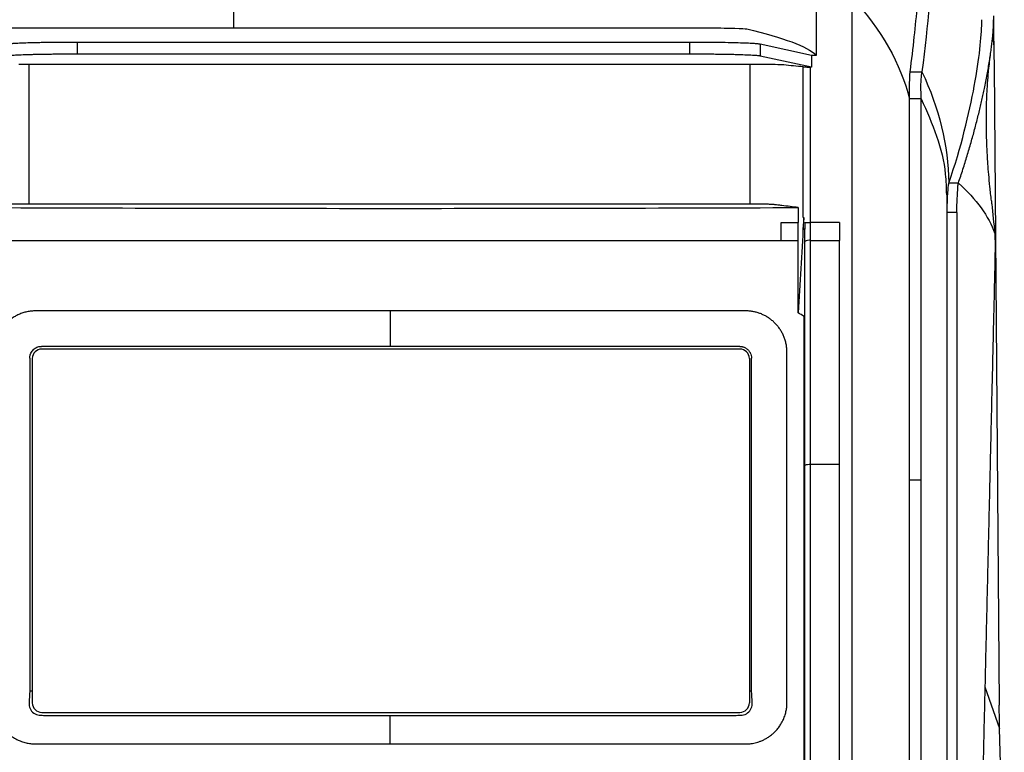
# Model space of a CAD drawing. Header units: millimetres. Extents: x -508 to 796, y -404 to 760.
# Tile 74 of 116: x 212 to 295, y 177 to 239. Entities that reach past the tile are written whole.
import ezdxf

# ---------------------------------------------------------------- set-up
doc = ezdxf.new("R2010")
doc.units = ezdxf.units.MM

msp = doc.modelspace()

# ---------------------------------------------------------------- linework, layer by layer
at = {"color": 7, "linetype": 'Continuous', "lineweight": 25}
for p, q in [((230.324, 237.848), (230.324, 240.74)), ((230.324, 237.848), (232.324, 237.848)), ((232.324, 237.848), (270.711, 237.848)), ((217.055, 236.658), (268.88, 236.658)), ((217.055, 236.658), (217.055, 235.658)), ((268.88, 235.658), (268.88, 236.658)), ((274.818, 236.495), (279.175, 235.55)), ((274.818, 236.495), (274.818, 235.495)), ((217.055, 235.658), (268.88, 235.658)), ((294.591, 235.725), (294.6, 234.615)), ((274.818, 235.495), (279.175, 234.55)), ((279.175, 235.55), (279.577, 235.55)), ((213.001, 222.958), (213.001, 234.758)), ((273.988, 234.758), (213.001, 234.758)), ((273.988, 222.958), (273.988, 234.758)), ((279.175, 234.543), (279.038, 234.543)), ((287.504, 234.134), (288.504, 234.134)), ((294.6, 234.615), (295.041, 180.579)), ((288.442, 231.841), (287.442, 231.841)), ((290.642, 212.284), (290.639, 223.751)), ((273.988, 222.958), (213.001, 222.958)), ((278.471, 221.823), (278.505, 221.823)), ((278.516, 221.823), (278.505, 221.823)), ((291.442, 222.235), (290.642, 222.235)), ((278.59, 220.823), (278.452, 220.823)), ((278.59, 219.802), (278.59, 220.824)), ((281.54, 221.386), (279.09, 221.386)), ((279.09, 219.886), (281.54, 219.886)), ((243.538, 210.923), (214.049, 210.923)), ((273.107, 210.691), (214.067, 210.691)), ((273.089, 210.923), (243.538, 210.923)), ((213.049, 209.923), (213.049, 181.771)), ((213.267, 209.891), (213.267, 180.771)), ((273.907, 209.891), (273.907, 180.771)), ((274.089, 181.771), (274.089, 209.923)), ((281.54, 200.919), (279.09, 200.919)), ((287.442, 199.64), (288.442, 199.64)), ((213.267, 181.771), (213.049, 181.771)), ((274.089, 181.771), (273.907, 181.771)), ((214.067, 179.971), (273.107, 179.971)), ((295.468, 162.698), (295.07, 178.604))]:
    msp.add_line(p, q, dxfattribs=at)
at = {"color": 250, "linetype": 'Continuous', "lineweight": 25}
msp.add_line((293.827, 182.119), (295.07, 178.604), dxfattribs=at)
at = {"color": 7, "linetype": 'Continuous', "lineweight": 25}
for centre, radius, start, end in [((278.968, 219.074), 0.82, 81.48027, 117.48066), ((214.067, 209.891), 0.8, 90, 180), ((273.107, 209.891), 0.8, 0, 90), ((278.967, 199.92), 1.007, 82.99447, 111.99248), ((214.067, 180.771), 0.8, 180, 270), ((273.107, 180.771), 0.8, 270, 0)]:
    msp.add_arc(centre, radius, start, end, dxfattribs=at)
for points, knots in [([(287.504, 234.134), (287.772, 236.192), (287.971, 238.064), (288.263, 241.477), (288.543, 246.093), (288.497, 249.33), (288.497, 251.004)], [0, 0, 0, 0, 0.25, 0.25, 0.5, 1, 1, 1, 1]), ([(291.585, 224.734), (291.65, 224.929), (291.782, 225.318), (291.97, 225.896), (292.152, 226.47), (292.327, 227.039), (292.496, 227.604), (292.658, 228.163), (292.813, 228.716), (292.962, 229.263), (293.103, 229.803), (293.239, 230.335), (293.367, 230.859), (293.489, 231.374), (293.604, 231.881), (293.713, 232.377), (293.824, 232.908), (293.936, 233.471), (294.046, 234.058), (294.146, 234.627), (294.235, 235.175), (294.314, 235.701), (294.382, 236.203), (294.439, 236.679), (294.487, 237.127), (294.523, 237.546), (294.55, 237.937), (294.559, 238.168), (294.563, 238.284)], [0, 0, 0, 0, 0.031873, 0.063902, 0.096089, 0.128432, 0.160933, 0.193591, 0.226407, 0.25938, 0.292512, 0.325802, 0.35925, 0.392857, 0.426623, 0.460547, 0.494631, 0.538499, 0.582781, 0.627478, 0.672588, 0.718114, 0.764055, 0.810412, 0.857185, 0.904374, 0.951979, 1, 1, 1, 1]), ([(294.563, 238.284), (294.564, 238.329), (294.567, 238.42), (294.568, 238.504), (294.568, 238.546)], [0, 0, 0, 0, 0.49885, 1, 1, 1, 1]), ([(294.567, 238.886), (294.566, 238.318), (294.565, 237.32), (294.571, 236.386), (294.573, 235.983)], [0, 0, 0, 0, 0.56903, 1, 1, 1, 1]), ([(188.933, 237.848), (189.266, 237.848), (189.599, 237.848), (192.109, 237.848), (196.464, 237.848), (209.928, 237.848), (221.215, 237.848), (230.324, 237.848)], [3.331036, 3.331036, 3.331036, 3.331036, 3.380178, 3.380178, 3.70156, 4.022942, 5.367207, 5.367207, 5.367207, 5.367207]), ([(270.711, 237.848), (271.428, 237.848), (272.143, 237.84), (273.222, 237.81), (273.587, 237.788), (273.683, 237.766)], [0, 0, 0, 0, 0.5, 0.5, 1, 1, 1, 1]), ([(211.102, 236.492), (211.114, 236.494), (211.136, 236.499), (211.181, 236.507), (211.235, 236.514), (211.298, 236.521), (211.37, 236.529), (211.452, 236.536), (211.543, 236.543), (211.644, 236.55), (211.881, 236.565), (212.323, 236.586), (212.958, 236.607), (213.535, 236.622), (214.004, 236.632), (214.496, 236.64), (214.966, 236.646), (215.407, 236.65), (215.811, 236.654), (216.221, 236.656), (216.637, 236.657), (216.915, 236.658), (217.055, 236.658)], [0, 0, 0, 0, 0.028047, 0.055938, 0.083716, 0.111427, 0.139117, 0.166831, 0.194616, 0.222515, 0.250575, 0.376224, 0.501932, 0.566774, 0.631679, 0.695414, 0.759213, 0.807597, 0.855633, 0.903555, 0.951599, 1, 1, 1, 1]), ([(268.88, 236.658), (268.966, 236.658), (269.137, 236.658), (269.393, 236.657), (269.647, 236.656), (269.899, 236.655), (270.149, 236.653), (270.398, 236.652), (270.644, 236.649), (271.15, 236.644), (271.89, 236.633), (272.776, 236.613), (273.535, 236.589), (274.021, 236.567), (274.319, 236.548), (274.491, 236.536), (274.632, 236.522), (274.745, 236.509), (274.793, 236.5), (274.818, 236.495)], [0, 0, 0, 0, 0.030107, 0.060053, 0.089892, 0.119679, 0.149468, 0.179315, 0.209275, 0.239402, 0.366235, 0.493146, 0.617819, 0.742566, 0.794323, 0.845665, 0.896871, 0.948223, 1, 1, 1, 1]), ([(294.472, 237.056), (294.487, 236.978), (294.574, 236.52), (294.584, 236.086), (294.591, 235.725)], [0, 0, 0, 0, 0.170228, 1, 1, 1, 1]), ([(211.102, 235.492), (211.114, 235.494), (211.137, 235.499), (211.185, 235.507), (211.244, 235.515), (211.315, 235.523), (211.397, 235.531), (211.492, 235.539), (211.599, 235.547), (211.84, 235.563), (212.292, 235.585), (212.922, 235.606), (213.474, 235.62), (213.889, 235.629), (214.323, 235.637), (214.771, 235.643), (215.228, 235.648), (215.689, 235.652), (216.149, 235.655), (216.604, 235.657), (216.906, 235.658), (217.055, 235.658)], [0, 0, 0, 0, 0.028836, 0.058103, 0.087785, 0.117862, 0.148314, 0.179118, 0.21025, 0.241681, 0.370045, 0.499871, 0.557955, 0.615835, 0.673312, 0.730196, 0.786307, 0.84148, 0.895569, 0.948445, 1, 1, 1, 1]), ([(268.88, 235.658), (268.963, 235.658), (269.129, 235.658), (269.379, 235.657), (269.632, 235.656), (269.887, 235.655), (270.142, 235.653), (270.399, 235.651), (270.655, 235.649), (270.91, 235.646), (271.163, 235.643), (271.413, 235.64), (271.659, 235.636), (271.901, 235.632), (272.138, 235.627), (272.368, 235.622), (272.591, 235.617), (272.999, 235.606), (273.58, 235.587), (274.071, 235.564), (274.367, 235.545), (274.525, 235.533), (274.652, 235.52), (274.752, 235.508), (274.796, 235.499), (274.818, 235.495)], [0, 0, 0, 0, 0.028896, 0.058213, 0.087935, 0.118043, 0.148516, 0.179331, 0.210465, 0.241891, 0.273581, 0.305506, 0.337635, 0.369936, 0.402376, 0.434921, 0.467537, 0.500188, 0.620664, 0.758137, 0.808274, 0.857623, 0.906083, 0.953568, 1, 1, 1, 1]), ([(294.376, 223.236), (294.332, 223.641), (294.243, 224.467), (294.15, 225.477), (294.082, 226.364), (294.037, 227.083), (294.002, 227.762), (293.977, 228.362), (293.959, 228.998), (293.949, 229.652), (293.949, 230.376), (293.959, 231.086), (293.978, 231.731), (294.002, 232.27), (294.026, 232.718), (294.054, 233.163), (294.092, 233.673), (294.148, 234.302), (294.221, 234.995), (294.283, 235.46), (294.314, 235.689)], [0, 0, 0, 0, 0.0621965, 0.1270062, 0.1936493, 0.2593136, 0.3163177, 0.3638548, 0.4053731, 0.4578125, 0.5165451, 0.5798918, 0.6358814, 0.6837581, 0.723133, 0.7577937, 0.8036752, 0.8614, 0.9317423, 1, 1, 1, 1]), ([(278.47, 234.556), (278.51, 234.553), (278.585, 234.549), (278.787, 234.544), (278.911, 234.543), (279.038, 234.543)], [0, 0, 0, 0, 0.5, 0.5, 1, 1, 1, 1]), ([(287.442, 231.841), (287.442, 231.867), (287.442, 231.937), (287.443, 232.068), (287.444, 232.242), (287.446, 232.425), (287.449, 232.665), (287.454, 232.943), (287.461, 233.255), (287.468, 233.497), (287.475, 233.671), (287.481, 233.804), (287.487, 233.933), (287.495, 234.054), (287.501, 234.107), (287.504, 234.134)], [0, 0, 0, 0, 0.023968, 0.065454, 0.124492, 0.192189, 0.249978, 0.374924, 0.499719, 0.624742, 0.691968, 0.749847, 0.833505, 0.916971, 1, 1, 1, 1]), ([(290.655, 223.005), (290.656, 223.029), (290.661, 223.336), (290.687, 223.801), (290.727, 224.433), (290.765, 224.634), (290.784, 224.734)], [0, 0, 0, 0, 0.0284344, 0.3520479, 0.6763041, 1, 1, 1, 1]), ([(294.368, 223.281), (294.382, 223.167), (294.48, 222.329), (294.576, 221.332), (294.66, 220.471)], [0, 0, 0, 0, 0.1365929, 1, 1, 1, 1]), ([(213.001, 222.958), (212.63, 222.958), (212.262, 222.954), (211.604, 222.94), (211.323, 222.93), (211.019, 222.911), (210.94, 222.904), (210.818, 222.89), (210.759, 222.883), (210.585, 222.862), (210.478, 222.848), (209.936, 222.777), (209.502, 222.72), (209.068, 222.663)], [0, 0, 0, 0, 0.125, 0.125, 0.25, 0.25, 0.3125, 0.3125, 0.375, 0.375, 0.5, 0.5, 1, 1, 1, 1]), ([(209.068, 222.663), (220.524, 222.617), (232.04, 222.593), (249.317, 222.593), (255.075, 222.599), (266.572, 222.622), (272.316, 222.64), (278.045, 222.663)], [0, 0, 0, 0, 0.5, 0.5, 0.75, 0.75, 1, 1, 1, 1]), ([(278.045, 222.663), (277.582, 222.72), (277.118, 222.777), (276.54, 222.848), (276.425, 222.862), (276.241, 222.883), (276.178, 222.89), (276.082, 222.901), (276.048, 222.904), (275.967, 222.911), (275.922, 222.914), (275.771, 222.924), (275.65, 222.929), (275.377, 222.939), (275.227, 222.944), (274.733, 222.954), (274.361, 222.958), (273.988, 222.958)], [0, 0, 0, 0, 0.5, 0.5, 0.625, 0.625, 0.6875, 0.6875, 0.71875, 0.71875, 0.75, 0.75, 0.8125, 0.8125, 0.875, 0.875, 1, 1, 1, 1]), ([(278.045, 222.663), (278.045, 222.396), (278.045, 222.13), (278.045, 221.863), (278.045, 221.704), (278.046, 221.545), (278.046, 221.386)], [0.012747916, 0.012747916, 0.012747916, 0.012747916, 0.01356121, 0.01356121, 0.01356121, 0.014046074, 0.014046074, 0.014046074, 0.014046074]), ([(291.442, 222.235), (291.442, 221.783), (291.442, 220.805), (291.442, 219.224), (291.442, 217.418), (291.442, 215.387), (291.442, 213.13), (291.442, 210.647), (291.442, 207.938), (291.442, 205.003), (291.442, 201.841), (291.442, 198.451), (291.442, 194.834), (291.442, 190.99), (291.442, 186.917), (291.442, 182.616), (291.442, 178.086), (291.442, 173.327), (291.442, 170.078), (291.442, 168.415)], [0, 0, 0, 0, 0.025324, 0.054836, 0.088535, 0.126422, 0.168497, 0.214759, 0.265209, 0.319846, 0.37867, 0.441681, 0.50888, 0.580265, 0.655837, 0.735597, 0.819544, 0.907678, 1, 1, 1, 1]), ([(278.046, 219.885), (278.046, 220.109), (278.046, 220.333), (278.046, 220.556), (278.046, 220.695), (278.046, 220.833), (278.046, 220.971), (278.046, 221.109), (278.046, 221.247), (278.046, 221.386)], [0, 0, 0, 0, 0.000681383, 0.000681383, 0.000681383, 0.001102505, 0.001102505, 0.001102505, 0.001523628, 0.001523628, 0.001523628, 0.001523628]), ([(278.591, 221.386), (278.594, 221.386), (278.599, 221.386), (278.62, 221.386), (278.652, 221.386), (278.694, 221.386), (278.747, 221.386), (278.826, 221.386), (278.94, 221.386), (279.04, 221.386), (279.09, 221.386)], [0, 0, 0, 0, 0.102896, 0.201664, 0.298649, 0.396328, 0.497124, 0.603249, 0.801766, 1, 1, 1, 1]), ([(281.54, 221.386), (281.54, 221.136), (281.54, 220.636), (281.54, 220.136), (281.54, 219.886)], [0, 0, 0, 0, 0.4998678, 1, 1, 1, 1]), ([(210.49, 219.886), (221.473, 219.886), (238.35, 219.886), (260.415, 219.886), (271.421, 219.886), (276.587, 219.886)], [0.879721, 0.879721, 0.879721, 0.879721, 19.113984, 28.770805, 37.346563, 37.346563, 37.346563, 37.346563]), ([(294.66, 220.471), (294.661, 220.454), (294.664, 220.42), (294.668, 220.356), (294.672, 220.282), (294.675, 220.199), (294.679, 220.059), (294.683, 219.84), (294.685, 219.513), (294.684, 219.145), (294.68, 218.785), (294.676, 218.454), (294.67, 218.159), (294.666, 217.957), (294.664, 217.856)], [0, 0, 0, 0, 0.050762, 0.101042, 0.151027, 0.200904, 0.250864, 0.374622, 0.500033, 0.625296, 0.749204, 0.832326, 0.915633, 1, 1, 1, 1]), ([(278.59, 200.854), (278.59, 201.65), (278.59, 203.241), (278.59, 205.623), (278.59, 208), (278.59, 210.371), (278.59, 212.737), (278.59, 215.097), (278.59, 217.452), (278.59, 219.019), (278.59, 219.802)], [0, 0, 0, 0, 0.125741, 0.251265, 0.376575, 0.501674, 0.626563, 0.751245, 0.875723, 1, 1, 1, 1]), ([(294.664, 217.856), (294.641, 216.905), (294.597, 215.009), (294.531, 212.172), (294.465, 209.348), (294.399, 206.537), (294.333, 203.741), (294.268, 200.958), (294.203, 198.188), (294.139, 195.432), (294.074, 192.69), (294.011, 189.962), (293.947, 187.247), (293.884, 184.545), (293.821, 181.857), (293.758, 179.183), (293.696, 176.523), (293.634, 173.876), (293.572, 171.243), (293.53, 169.491), (293.51, 168.618)], [0, 0, 0, 0, 0.058034, 0.115773, 0.173215, 0.230364, 0.287218, 0.34378, 0.400049, 0.456028, 0.511716, 0.567115, 0.622225, 0.677048, 0.731585, 0.785835, 0.839801, 0.893483, 0.946883, 1, 1, 1, 1]), ([(213.549, 213.923), (213.487, 213.922), (213.363, 213.921), (213.179, 213.905), (212.997, 213.881), (212.817, 213.847), (212.641, 213.805), (212.466, 213.753), (212.295, 213.693), (212.128, 213.624), (211.965, 213.546), (211.806, 213.46), (211.651, 213.366), (211.501, 213.264), (211.356, 213.153), (211.216, 213.035), (211.082, 212.909), (210.954, 212.775), (210.833, 212.634), (210.719, 212.486), (210.612, 212.33), (210.512, 212.167), (210.421, 211.997), (210.338, 211.821), (210.265, 211.639), (210.201, 211.451), (210.147, 211.255), (210.104, 211.054), (210.073, 210.848), (210.053, 210.638), (210.05, 210.495), (210.049, 210.423)], [0, 0, 0, 0, 0.033965, 0.067492, 0.100727, 0.133813, 0.166836, 0.199789, 0.232658, 0.265432, 0.298139, 0.330852, 0.363643, 0.396578, 0.429676, 0.46292, 0.496292, 0.529785, 0.56347, 0.597443, 0.631802, 0.66659, 0.701721, 0.737087, 0.77273, 0.809093, 0.846115, 0.883677, 0.921741, 0.960454, 1, 1, 1, 1]), ([(243.538, 213.923), (242.912, 213.923), (241.661, 213.923), (239.785, 213.923), (237.908, 213.923), (236.032, 213.923), (234.157, 213.923), (232.282, 213.923), (230.407, 213.923), (228.532, 213.923), (226.658, 213.923), (224.784, 213.923), (222.911, 213.923), (221.038, 213.923), (219.165, 213.923), (217.292, 213.923), (215.42, 213.923), (214.173, 213.923), (213.549, 213.923)], [0, 0, 0, 0, 0.062514, 0.125018, 0.187514, 0.250003, 0.312488, 0.37497, 0.43745, 0.499931, 0.562414, 0.624901, 0.687394, 0.749894, 0.812402, 0.874922, 0.937454, 1, 1, 1, 1]), ([(273.589, 213.923), (272.964, 213.923), (271.714, 213.923), (269.838, 213.923), (267.961, 213.923), (266.085, 213.923), (264.208, 213.923), (262.33, 213.923), (260.453, 213.923), (258.575, 213.923), (256.696, 213.923), (254.818, 213.923), (252.939, 213.923), (251.059, 213.923), (249.179, 213.923), (247.299, 213.923), (245.419, 213.923), (244.165, 213.923), (243.538, 213.923)], [0, 0, 0, 0, 0.062546, 0.125078, 0.187598, 0.250106, 0.312606, 0.375099, 0.437585, 0.500068, 0.562549, 0.62503, 0.687511, 0.749996, 0.812486, 0.874982, 0.937486, 1, 1, 1, 1]), ([(277.089, 210.423), (277.088, 210.483), (277.086, 210.601), (277.072, 210.775), (277.051, 210.947), (277.021, 211.114), (276.984, 211.279), (276.939, 211.44), (276.887, 211.597), (276.829, 211.75), (276.765, 211.898), (276.694, 212.041), (276.617, 212.18), (276.535, 212.315), (276.447, 212.445), (276.354, 212.571), (276.256, 212.691), (276.153, 212.807), (276.047, 212.917), (275.936, 213.021), (275.822, 213.12), (275.703, 213.214), (275.581, 213.302), (275.455, 213.385), (275.326, 213.463), (275.193, 213.535), (275.059, 213.601), (274.922, 213.661), (274.782, 213.715), (274.64, 213.763), (274.495, 213.805), (274.348, 213.841), (274.199, 213.871), (274.048, 213.894), (273.896, 213.911), (273.743, 213.921), (273.64, 213.923), (273.589, 213.923)], [0, 0, 0, 0, 0.0327045, 0.0647722, 0.096326, 0.1274801, 0.158314, 0.1888228, 0.2189871, 0.2487907, 0.2782317, 0.307359, 0.3362331, 0.3649127, 0.3934499, 0.4218472, 0.4500756, 0.4781072, 0.5059157, 0.533505, 0.5609365, 0.5882781, 0.6155962, 0.6429496, 0.6703184, 0.6976353, 0.7248327, 0.7518464, 0.7789075, 0.8061702, 0.833582, 0.8610889, 0.8886397, 0.9162409, 0.943956, 0.9718526, 1, 1, 1, 1]), ([(278.54, 174.886), (278.54, 179.595), (278.54, 189.477), (278.54, 202.33), (278.54, 210.466), (278.54, 213.456)], [0.1320943, 0.1320943, 0.1320943, 0.1320943, 0.4192483, 0.735374, 0.9194054, 0.9194054, 0.9194054, 0.9194054]), ([(290.642, 168.415), (290.642, 174.415), (290.642, 186.415), (290.642, 201.239), (290.642, 210.037), (290.642, 212.877)], [0, 0, 0, 0, 0.403763, 0.80753, 1, 1, 1, 1]), ([(213.049, 209.923), (213.05, 209.954), (213.051, 210.014), (213.064, 210.103), (213.084, 210.191), (213.121, 210.305), (213.187, 210.441), (213.294, 210.587), (213.425, 210.712), (213.577, 210.811), (213.743, 210.883), (213.862, 210.904), (213.921, 210.915)], [0, 0, 0, 0, 0.062734, 0.125001, 0.187315, 0.250188, 0.374969, 0.500124, 0.624905, 0.750061, 0.874937, 1, 1, 1, 1]), ([(273.293, 210.902), (273.325, 210.895), (273.39, 210.88), (273.482, 210.846), (273.569, 210.804), (273.651, 210.754), (273.728, 210.696), (273.8, 210.629), (273.895, 210.523), (273.996, 210.368), (274.075, 210.151), (274.084, 210), (274.089, 209.923)], [0, 0, 0, 0, 0.073198, 0.144667, 0.215084, 0.285157, 0.355606, 0.427138, 0.500428, 0.668377, 0.831882, 1, 1, 1, 1]), ([(277.089, 180.803), (277.089, 181.565), (277.089, 183.089), (277.089, 185.373), (277.089, 187.657), (277.089, 189.939), (277.089, 192.22), (277.089, 194.499), (277.089, 196.778), (277.089, 199.055), (277.089, 201.331), (277.089, 203.606), (277.089, 205.88), (277.089, 208.152), (277.089, 209.666), (277.089, 210.423)], [0, 0, 0, 0, 0.0769129, 0.1538216, 0.2307277, 0.3076327, 0.3845383, 0.4614462, 0.5383579, 0.6152751, 0.6921994, 0.7691324, 0.8460758, 0.9230311, 1, 1, 1, 1]), ([(278.59, 156.995), (278.59, 157.825), (278.59, 159.484), (278.59, 161.97), (278.59, 164.448), (278.59, 166.92), (278.59, 169.386), (278.59, 171.845), (278.59, 174.298), (278.59, 176.744), (278.59, 179.184), (278.59, 181.617), (278.59, 184.044), (278.59, 186.465), (278.59, 188.879), (278.59, 191.286), (278.59, 193.688), (278.59, 196.082), (278.59, 198.471), (278.59, 200.06), (278.59, 200.854)], [0, 0, 0, 0, 0.056642, 0.113151, 0.169528, 0.225774, 0.28189, 0.337876, 0.393734, 0.449466, 0.50507, 0.56055, 0.615905, 0.671137, 0.726247, 0.781236, 0.836105, 0.890854, 0.945486, 1, 1, 1, 1]), ([(281.54, 155.46), (281.54, 157.63), (281.54, 170.843), (281.54, 186.008), (281.54, 198.951), (281.54, 200.919)], [0.000229, 0.000229, 0.000229, 0.000229, 2.377708, 14.478177, 16.649708, 16.649708, 16.649708, 16.649708]), ([(213.049, 181.771), (213.028, 181.441), (213.008, 181.111), (212.988, 180.698), (212.993, 180.614), (213.023, 180.452), (213.048, 180.374), (213.152, 180.148), (213.258, 180.016), (213.524, 179.819), (213.684, 179.755), (213.931, 179.726), (214.015, 179.727), (214.183, 179.722), (214.602, 179.712), (215.022, 179.705), (216.028, 179.694), (216.699, 179.698), (218.041, 179.7), (218.712, 179.7), (222.067, 179.704), (224.751, 179.706), (232.802, 179.71), (238.17, 179.711), (243.538, 179.71)], [0, 0, 0, 0, 0.03125, 0.03125, 0.039062, 0.039062, 0.046875, 0.046875, 0.0625, 0.0625, 0.078125, 0.078125, 0.085937, 0.085937, 0.09375, 0.125, 0.125, 0.1875, 0.1875, 0.25, 0.25, 0.5, 0.5, 1, 1, 1, 1]), ([(243.538, 179.71), (248.919, 179.711), (254.3, 179.71), (262.372, 179.706), (265.063, 179.704), (268.426, 179.7), (269.099, 179.699), (270.444, 179.698), (271.117, 179.694), (272.125, 179.706), (272.462, 179.712), (272.882, 179.723), (272.966, 179.725), (273.134, 179.73), (273.219, 179.729), (273.466, 179.761), (273.625, 179.826), (273.89, 180.028), (273.996, 180.163), (274.096, 180.39), (274.12, 180.471), (274.147, 180.634), (274.15, 180.715), (274.129, 181.121), (274.109, 181.446), (274.089, 181.771)], [0, 0, 0, 0, 0.5, 0.5, 0.75, 0.75, 0.8125, 0.8125, 0.875, 0.875, 0.90625, 0.90625, 0.914063, 0.914063, 0.921875, 0.921875, 0.9375, 0.9375, 0.953125, 0.953125, 0.960938, 0.960938, 0.96875, 0.96875, 1, 1, 1, 1]), ([(210.049, 180.803), (210.05, 180.742), (210.052, 180.616), (210.068, 180.415), (210.101, 180.186), (210.159, 179.917), (210.259, 179.588), (210.435, 179.178), (210.754, 178.658), (211.183, 178.195), (211.654, 177.849), (212.048, 177.632), (212.441, 177.475), (212.826, 177.373), (213.194, 177.314), (213.433, 177.307), (213.549, 177.303)], [0, 0, 0, 0, 0.033264, 0.069145, 0.110117, 0.159062, 0.219735, 0.297572, 0.402387, 0.552104, 0.638863, 0.720608, 0.797363, 0.869565, 0.93713, 1, 1, 1, 1]), ([(273.589, 177.303), (273.65, 177.304), (273.776, 177.306), (273.973, 177.323), (274.183, 177.352), (274.407, 177.398), (274.642, 177.463), (274.887, 177.549), (275.139, 177.661), (275.394, 177.8), (275.65, 177.969), (275.903, 178.171), (276.147, 178.406), (276.376, 178.675), (276.595, 178.997), (276.786, 179.358), (276.933, 179.745), (277.027, 180.118), (277.08, 180.469), (277.086, 180.695), (277.089, 180.803)], [0, 0, 0, 0, 0.033057, 0.068796, 0.107312, 0.148755, 0.193165, 0.240426, 0.290404, 0.343185, 0.399006, 0.457887, 0.519456, 0.583618, 0.650954, 0.731777, 0.806625, 0.876649, 0.941007, 1, 1, 1, 1]), ([(213.549, 177.303), (214.215, 177.303), (215.546, 177.303), (217.543, 177.303), (219.541, 177.303), (221.539, 177.303), (223.538, 177.303), (225.536, 177.303), (227.535, 177.303), (229.535, 177.303), (231.534, 177.303), (233.534, 177.303), (235.534, 177.303), (237.535, 177.303), (239.536, 177.303), (241.537, 177.303), (242.871, 177.303), (243.538, 177.303)], [0, 0, 0, 0, 0.066704, 0.133395, 0.200076, 0.266748, 0.333413, 0.400072, 0.466726, 0.533378, 0.600029, 0.666681, 0.733334, 0.799991, 0.866654, 0.933323, 1, 1, 1, 1]), ([(243.538, 177.303), (244.207, 177.303), (245.543, 177.303), (247.549, 177.303), (249.554, 177.303), (251.558, 177.303), (253.562, 177.303), (255.567, 177.303), (257.57, 177.303), (259.574, 177.303), (261.577, 177.303), (263.58, 177.303), (265.582, 177.303), (267.584, 177.303), (269.586, 177.303), (271.588, 177.303), (272.922, 177.303), (273.589, 177.303)], [0, 0, 0, 0, 0.066678, 0.133347, 0.200009, 0.266666, 0.33332, 0.399971, 0.466622, 0.533274, 0.599928, 0.666587, 0.733252, 0.799924, 0.866605, 0.933296, 1, 1, 1, 1])]:
    msp.add_open_spline(points, degree=3, knots=knots, dxfattribs=at)
for points in [[(289.497, 251.004), (289.497, 249.329), (289.558, 245.013), (289.041, 238.247), (288.504, 234.134)], [(279.574, 235.55), (279.577, 237.174), (279.577, 238.797), (279.577, 240.419)], [(282.577, 240.419), (282.577, 227.408), (282.577, 214.289), (282.577, 201.103)], [(282.577, 240.419), (285.077, 237.702), (286.724, 234.799), (287.442, 231.841)], [(290.784, 224.734), (291.822, 227.791), (293.187, 233.417), (293.536, 237.113), (293.564, 238.284)], [(293.564, 238.284), (293.566, 238.376), (293.568, 238.463), (293.568, 238.546)], [(273.683, 237.766), (276.828, 237.031), (278.747, 236.291), (279.574, 235.549)], [(279.175, 235.55), (279.175, 235.214), (279.175, 234.879), (279.175, 234.543)], [(213.001, 234.758), (212.708, 234.758), (212.417, 234.758), (212.121, 234.758)], [(274.915, 234.758), (274.604, 234.758), (274.297, 234.758), (273.988, 234.758)], [(276.816, 234.715), (276.556, 234.74), (275.757, 234.759), (274.915, 234.758)], [(278.47, 234.556), (277.918, 234.609), (277.364, 234.662), (276.816, 234.715)], [(278.471, 221.823), (278.471, 226.077), (278.471, 230.322), (278.47, 234.556)], [(279.038, 234.543), (279.04, 230.168), (279.04, 225.782), (279.04, 221.386)], [(288.442, 231.841), (288.442, 232.11), (288.405, 232.621), (288.428, 233.269), (288.458, 233.814), (288.495, 234.065), (288.504, 234.134)], [(288.504, 234.134), (289.942, 231.095), (290.712, 227.918), (290.784, 224.734)], [(287.442, 199.64), (287.442, 210.428), (287.442, 221.169), (287.442, 231.841)], [(288.442, 199.64), (288.442, 210.426), (288.442, 221.17), (288.442, 231.841)], [(291.585, 224.734), (291.318, 224.734), (291.051, 224.734), (290.784, 224.734)], [(291.442, 222.235), (291.442, 222.534), (291.481, 223.101), (291.508, 223.81), (291.541, 224.408), (291.565, 224.675), (291.585, 224.734)], [(291.585, 224.734), (293.116, 223.366), (294.152, 221.93), (294.66, 220.471)], [(278.505, 221.823), (278.493, 221.628), (278.482, 221.433), (278.471, 221.239)], [(278.516, 221.823), (278.497, 221.629), (278.482, 221.434), (278.471, 221.239)], [(276.587, 221.386), (277.073, 221.386), (277.559, 221.386), (278.046, 221.386)], [(276.586, 219.886), (276.587, 220.386), (276.587, 220.886), (276.587, 221.386)], [(278.471, 221.239), (278.326, 218.745), (278.18, 216.251), (278.034, 213.757)], [(278.471, 221.239), (278.463, 221.1), (278.456, 220.962), (278.452, 220.823)], [(278.452, 220.823), (278.472, 220.824), (278.521, 220.824), (278.591, 220.824)], [(278.591, 220.824), (278.59, 220.824), (278.59, 220.824), (278.59, 220.824)], [(278.591, 221.386), (278.591, 221.199), (278.591, 221.011), (278.591, 220.824)], [(279.09, 219.886), (279.09, 220.386), (279.09, 220.886), (279.09, 221.386)], [(276.586, 219.885), (277.073, 219.885), (277.56, 219.885), (278.046, 219.885)], [(278.034, 213.757), (278.042, 215.802), (278.046, 217.844), (278.046, 219.886)], [(279.09, 200.919), (279.09, 207.258), (279.09, 213.581), (279.09, 219.886)], [(281.54, 200.919), (281.54, 207.258), (281.54, 213.582), (281.54, 219.886)], [(243.538, 213.923), (243.538, 212.978), (243.538, 211.976), (243.538, 210.923)], [(278.54, 213.456), (278.371, 213.557), (278.203, 213.657), (278.034, 213.757)], [(213.921, 210.915), (213.942, 210.918), (213.985, 210.922), (214.027, 210.923), (214.049, 210.923)], [(273.089, 210.923), (273.123, 210.923), (273.192, 210.921), (273.259, 210.908), (273.293, 210.902)], [(279.09, 157.023), (279.09, 171.699), (279.09, 186.346), (279.09, 200.919)], [(282.577, 201.103), (282.577, 190.101), (282.577, 179.052), (282.577, 167.982)], [(287.442, 168.214), (287.442, 178.722), (287.442, 189.203), (287.442, 199.64)], [(288.442, 168.214), (288.442, 178.722), (288.442, 189.203), (288.442, 199.64)], [(295.07, 178.604), (295.058, 179.102), (295.048, 179.79), (295.041, 180.579)], [(243.538, 177.303), (243.538, 177.974), (243.538, 178.777), (243.538, 179.71)]]:
    msp.add_open_spline(points, degree=3, dxfattribs=at)
at = {"color": 250, "linetype": 'Continuous', "lineweight": 25}
msp.add_open_spline([(288.442, 231.841), (288.91, 230.803), (289.846, 228.726), (290.512, 225.996), (290.553, 224.329), (290.567, 223.748)], degree=3, knots=[0, 0, 0, 0, 0.394459, 0.788933, 1, 1, 1, 1], dxfattribs=at)

doc.saveas('drawing.dxf')
